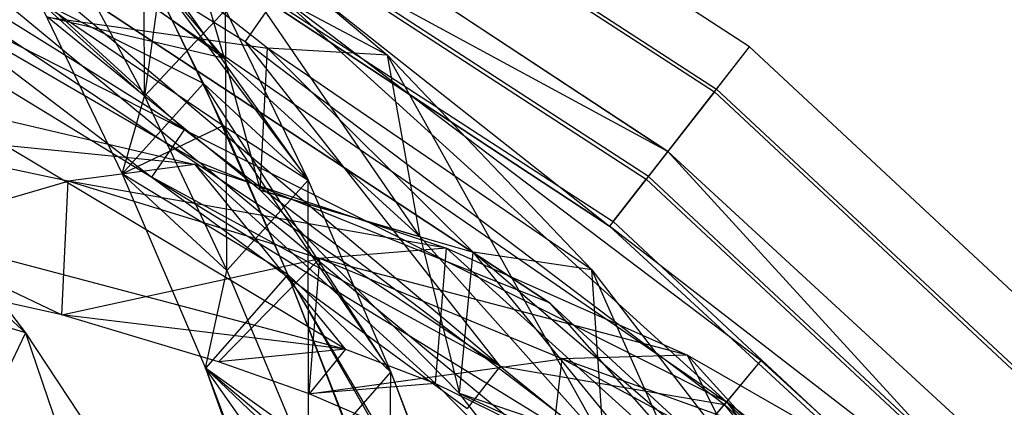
# Model space of a CAD drawing. Extents: x 5.4 to 34.8, y -14.7 to 14.7.
# Tile 248 of 251: x 27.655 to 29.729, y 10.851 to 11.667. Entities that reach past the tile are written whole.
import ezdxf

# ---------------------------------------------------------------- set-up
doc = ezdxf.new("R2010")
doc.units = 0
doc.header["$LTSCALE"] = 2.54
doc.layers.get('0').update_dxf_attribs({"color": 13, "linetype": 'CONTINUOUS'})

# ---------------------------------------------------------------- blocks, each defined once
blk = doc.blocks.new('BOHO_S_PM_7777_STL')
at = {"color": 0}
for p, q in [((29.1927, 11.6101, 7.6533), (27.0388, 13.0088, 7.6533)), ((29.1927, 11.6101, 7.6533), (27.0388, 13.0088, 7.6533)), ((26.9858, 12.909, 7.8575), (29.1231, 11.521, 7.8575)), ((26.9858, 12.909, 7.8575), (29.1231, 11.521, 7.8575)), ((26.9823, 12.9025, 7.4533), (29.1186, 11.5152, 7.4533)), ((26.9823, 12.9025, 7.4533), (29.1186, 11.5152, 7.4533)), ((26.8728, 12.6965, 7.4575), (28.9749, 11.3313, 7.4575)), ((26.8728, 12.6965, 7.4575), (28.9749, 11.3313, 7.4575)), ((28.9794, 11.3371, 7.8618), (26.8762, 12.703, 7.8618)), ((28.9794, 11.3371, 7.8618), (26.8762, 12.703, 7.8618)), ((29.0205, 11.3896, 10.1567), (27.0782, 12.6695, 10.1567)), ((27.0782, 12.6695, 9.9567), (28.8973, 11.232, 9.9567)), ((27.0782, 12.6695, 9.9567), (28.8973, 11.232, 9.9567)), ((27.0782, 12.6695, 9.9567), (29.0205, 11.3896, 9.9567)), ((27.0782, 12.6695, 9.9567), (29.0205, 11.3896, 9.9567)), ((27.0782, 12.6695, 9.9567), (29.0205, 11.3896, 10.1567)), ((27.0782, 12.6695, 9.9567), (29.0205, 11.3896, 10.1567)), ((29.0205, 11.3896, 10.1567), (27.0782, 12.6695, 10.1567)), ((26.8197, 12.5967, 7.6618), (28.9053, 11.2422, 7.6618)), ((26.8197, 12.5967, 7.6618), (28.9053, 11.2422, 7.6618)), ((28.034, 11.3661, 4.4547), (26.0553, 12.5134, 4.4547)), ((28.034, 11.3661, 4.6547), (26.0553, 12.5134, 4.4547)), ((28.034, 11.3661, 4.4547), (26.0553, 12.5134, 4.4547)), ((28.034, 11.3661, 4.6547), (26.0553, 12.5134, 4.4547)), ((28.034, 11.3661, 4.6547), (26.0553, 12.5134, 4.6547)), ((28.034, 11.3661, 4.6547), (26.0553, 12.5134, 4.6547)), ((29.0205, 11.3896, 10.1567), (26.9819, 12.4942, 10.1567)), ((26.9819, 12.4942, 10.1567), (28.8973, 11.232, 10.1567)), ((29.0205, 11.3896, 10.1567), (26.9819, 12.4942, 10.1567)), ((28.8973, 11.232, 10.1567), (26.9819, 12.4942, 9.9567)), ((26.9819, 12.4942, 9.9567), (28.8973, 11.232, 9.9567)), ((28.8973, 11.232, 10.1567), (26.9819, 12.4942, 9.9567)), ((26.9819, 12.4942, 10.1567), (28.8973, 11.232, 10.1567)), ((26.9819, 12.4942, 9.9567), (28.8973, 11.232, 9.9567)), ((28.7712, 11.0706, 4.4547), (26.8834, 12.3147, 4.4547)), ((26.8834, 12.3147, 4.4547), (28.7712, 11.0706, 4.6547)), ((26.8834, 12.3147, 4.4547), (28.7712, 11.0706, 4.6547)), ((26.8834, 12.3147, 4.6547), (28.7712, 11.0706, 4.6547)), ((26.8834, 12.3147, 4.4547), (28.034, 11.3661, 4.4547)), ((26.8834, 12.3147, 4.4547), (28.034, 11.3661, 4.4547)), ((28.7712, 11.0706, 4.4547), (26.8834, 12.3147, 4.4547)), ((26.8834, 12.3147, 4.6547), (28.7712, 11.0706, 4.6547)), ((26.8834, 12.3147, 4.6547), (28.034, 11.3661, 4.6547)), ((26.8834, 12.3147, 4.6547), (28.034, 11.3661, 4.6547)), ((28.6675, 10.937, 11.9575), (27.0562, 12.292, 11.9533)), ((27.0562, 12.292, 11.9533), (28.1301, 11.6209, 11.9533)), ((28.6675, 10.937, 11.9575), (27.0562, 12.292, 11.9533)), ((27.0562, 12.292, 11.9533), (28.1301, 11.6209, 11.9533)), ((27.0598, 12.2984, 12.3575), (29.1443, 10.862, 12.3575)), ((27.0598, 12.2984, 12.3575), (28.0019, 11.4348, 12.3618)), ((27.0598, 12.2984, 12.3575), (29.1443, 10.862, 12.3575)), ((27.0598, 12.2984, 12.3575), (28.0019, 11.4348, 12.3618)), ((28.0864, 11.5852, 10.749), (27.487, 12.2999, 9.7644)), ((28.0864, 11.5852, 10.749), (27.487, 12.2999, 9.7644)), ((26.5946, 12.1501, 12.1618), (28.0019, 11.4348, 12.3618)), ((26.5946, 12.1501, 12.1618), (28.0019, 11.4348, 12.3618)), ((26.5946, 12.1501, 12.1618), (27.9336, 11.3357, 12.1618)), ((26.5946, 12.1501, 12.1618), (27.9336, 11.3357, 12.1618)), ((28.0019, 11.4348, 12.3618), (26.9451, 12.0951, 12.3618)), ((28.0019, 11.4348, 12.3618), (26.9451, 12.0951, 12.3618)), ((26.9415, 12.0887, 11.9575), (27.9336, 11.3357, 12.1618)), ((26.9415, 12.0887, 11.9575), (27.9336, 11.3357, 12.1618)), ((26.9415, 12.0887, 11.9575), (28.6675, 10.937, 11.9575)), ((26.9415, 12.0887, 11.9575), (28.6675, 10.937, 11.9575)), ((27.9178, 11.5064, 12.0943), (27.9166, 11.9963, 11.2453)), ((27.9178, 11.5064, 12.0943), (27.9166, 11.9963, 11.2453)), ((28.1769, 11.6073, 11.1349), (27.7161, 11.9721, 10.3822)), ((28.4298, 11.5926, 11.2955), (27.7161, 11.9721, 10.3822)), ((28.1769, 11.6073, 11.1349), (27.7161, 11.9721, 10.3822)), ((28.4298, 11.5926, 11.2955), (27.7161, 11.9721, 10.3822)), ((28.4989, 11.2095, 11.4341), (27.9708, 11.9784, 10.5407)), ((27.9708, 11.9784, 10.5407), (28.4298, 11.5926, 11.2955)), ((28.4989, 11.2095, 11.4341), (27.9708, 11.9784, 10.5407)), ((28.0864, 11.5852, 10.749), (27.9708, 11.9784, 10.5407)), ((28.0864, 11.5852, 10.749), (27.9708, 11.9784, 10.5407)), ((27.9708, 11.9784, 10.5407), (28.4298, 11.5926, 11.2955)), ((27.6505, 11.9051, 10.0428), (28.0864, 11.5852, 10.749)), ((27.6505, 11.9051, 10.0428), (28.0864, 11.5852, 10.749)), ((28.0424, 11.533, 12.5886), (27.8655, 11.8883, 11.917)), ((28.2626, 11.3293, 12.5818), (27.8655, 11.8883, 11.917)), ((28.0424, 11.533, 12.5886), (27.8655, 11.8883, 11.917)), ((28.2626, 11.3293, 12.5818), (27.8655, 11.8883, 11.917)), ((27.9723, 11.9011, 11.4702), (27.9178, 11.5064, 12.0943)), ((27.9723, 11.9011, 11.4702), (27.9178, 11.5064, 12.0943)), ((27.7466, 11.825, 11.4235), (27.9178, 11.5064, 12.0943)), ((27.7466, 11.825, 11.4235), (27.9178, 11.5064, 12.0943)), ((27.7466, 11.825, 11.4235), (27.9178, 11.5064, 12.0943)), ((28.0833, 11.4445, 12.7389), (27.9144, 11.7946, 12.1065)), ((27.9144, 11.7946, 12.1065), (28.2626, 11.3293, 12.5818)), ((27.9144, 11.7946, 12.1065), (28.2626, 11.3293, 12.5818)), ((28.0833, 11.4445, 12.7389), (27.9144, 11.7946, 12.1065)), ((28.0424, 11.533, 12.5886), (27.6949, 11.7071, 12.0846)), ((27.6949, 11.7071, 12.0846), (27.871, 11.3426, 12.7447)), ((28.0424, 11.533, 12.5886), (27.6949, 11.7071, 12.0846)), ((27.6949, 11.7071, 12.0846), (27.871, 11.3426, 12.7447)), ((27.6949, 11.7071, 12.0846), (27.9178, 11.5064, 12.0943)), ((27.6949, 11.7071, 12.0846), (27.9178, 11.5064, 12.0943)), ((27.6949, 11.7071, 12.0846), (28.0833, 11.4445, 12.7389)), ((27.6949, 11.7071, 12.0846), (28.0833, 11.4445, 12.7389)), ((27.6949, 11.7071, 12.0846), (27.871, 11.3426, 12.7447)), ((28.1984, 11.7201, 12.1533), (28.1301, 11.6209, 11.9533)), ((28.1984, 11.7201, 12.1533), (28.1301, 11.6209, 11.9533)), ((29.1443, 10.862, 12.3575), (28.1984, 11.7201, 12.1533)), ((29.2165, 10.9489, 12.1533), (28.1984, 11.7201, 12.1533)), ((29.1443, 10.862, 12.3575), (28.1984, 11.7201, 12.1533)), ((29.2165, 10.9489, 12.1533), (28.1984, 11.7201, 12.1533)), ((27.9178, 11.5064, 12.0943), (28.0883, 11.6877, 11.9268)), ((27.9178, 11.5064, 12.0943), (28.0883, 11.6877, 11.9268)), ((27.9178, 11.5064, 12.0943), (28.0883, 11.6877, 11.9268)), ((28.0912, 11.1389, 12.7379), (28.0883, 11.6877, 11.9268)), ((28.0883, 11.6877, 11.9268), (28.2626, 11.3293, 12.5818)), ((28.0912, 11.1389, 12.7379), (28.0883, 11.6877, 11.9268)), ((28.0883, 11.6877, 11.9268), (28.2626, 11.3293, 12.5818)), ((28.0883, 11.6877, 11.9268), (28.2626, 11.3293, 12.5818)), ((27.6675, 11.0074, 14.5983), (26.9438, 11.6617, 13.8644)), ((27.6675, 11.0074, 14.5983), (26.9438, 11.6617, 13.8644)), ((28.0864, 11.5852, 10.749), (27.7138, 11.6726, 10.3979)), ((28.0864, 11.5852, 10.749), (27.7138, 11.6726, 10.3979)), ((28.1616, 11.3077, 11.1316), (27.7138, 11.6726, 10.3979)), ((27.7138, 11.6726, 10.3979), (28.1769, 11.6073, 11.1349)), ((27.7138, 11.6726, 10.3979), (28.1769, 11.6073, 11.1349)), ((28.1616, 11.3077, 11.1316), (27.7138, 11.6726, 10.3979)), ((28.6675, 10.937, 11.9575), (28.1301, 11.6209, 11.9533)), ((28.1301, 11.6209, 11.9533), (29.1396, 10.8563, 11.9533)), ((28.6675, 10.937, 11.9575), (28.1301, 11.6209, 11.9533)), ((28.1301, 11.6209, 11.9533), (29.1396, 10.8563, 11.9533)), ((27.2045, 11.6082, 14.0031), (27.6675, 11.0074, 14.5983)), ((27.2045, 11.6082, 14.0031), (27.6675, 11.0074, 14.5983)), ((28.1616, 11.3077, 11.1316), (28.1769, 11.6073, 11.1349)), ((28.1616, 11.3077, 11.1316), (28.1769, 11.6073, 11.1349)), ((28.6104, 11.1772, 11.863), (28.1769, 11.6073, 11.1349)), ((28.8604, 11.1403, 12.0247), (28.1769, 11.6073, 11.1349)), ((28.6104, 11.1772, 11.863), (28.1769, 11.6073, 11.1349)), ((28.8604, 11.1403, 12.0247), (28.1769, 11.6073, 11.1349)), ((28.4298, 11.5926, 11.2955), (28.1769, 11.6073, 11.1349)), ((28.4298, 11.5926, 11.2955), (28.1769, 11.6073, 11.1349)), ((29.1186, 11.5152, 7.4533), (29.1927, 11.6101, 7.6533)), ((29.1186, 11.5152, 7.4533), (29.1927, 11.6101, 7.6533)), ((29.1231, 11.521, 7.8575), (29.1927, 11.6101, 7.6533)), ((29.1231, 11.521, 7.8575), (29.1927, 11.6101, 7.6533)), ((31.071, 9.8586, 7.6533), (29.1927, 11.6101, 7.6533)), ((31.071, 9.8586, 7.6533), (29.1927, 11.6101, 7.6533)), ((28.0864, 11.5852, 10.749), (28.1616, 11.3077, 11.1316)), ((28.0864, 11.5852, 10.749), (28.1616, 11.3077, 11.1316)), ((28.0864, 11.5852, 10.749), (28.4989, 11.2095, 11.4341)), ((28.0864, 11.5852, 10.749), (28.4989, 11.2095, 11.4341)), ((28.8856, 10.7768, 12.0944), (28.4298, 11.5926, 11.2955)), ((28.4298, 11.5926, 11.2955), (28.8604, 11.1403, 12.0247)), ((28.8856, 10.7768, 12.0944), (28.4298, 11.5926, 11.2955)), ((28.4989, 11.2095, 11.4341), (28.4298, 11.5926, 11.2955)), ((28.4989, 11.2095, 11.4341), (28.4298, 11.5926, 11.2955)), ((28.4298, 11.5926, 11.2955), (28.8604, 11.1403, 12.0247)), ((28.0424, 11.533, 12.5886), (27.871, 11.3426, 12.7447)), ((28.0424, 11.533, 12.5886), (27.871, 11.3426, 12.7447)), ((28.2198, 11.1303, 13.2319), (28.0424, 11.533, 12.5886)), ((28.4369, 10.9243, 13.2109), (28.0424, 11.533, 12.5886)), ((28.2198, 11.1303, 13.2319), (28.0424, 11.533, 12.5886)), ((28.4369, 10.9243, 13.2109), (28.0424, 11.533, 12.5886)), ((28.2626, 11.3293, 12.5818), (28.0424, 11.533, 12.5886)), ((28.2626, 11.3293, 12.5818), (28.0424, 11.533, 12.5886)), ((29.1186, 11.5152, 7.4533), (28.9749, 11.3313, 7.4575)), ((29.1186, 11.5152, 7.4533), (28.9749, 11.3313, 7.4575)), ((28.9794, 11.3371, 7.8618), (29.1231, 11.521, 7.8575)), ((28.9794, 11.3371, 7.8618), (29.1231, 11.521, 7.8575)), ((29.1186, 11.5152, 7.4533), (30.9815, 9.778, 7.4533)), ((29.1186, 11.5152, 7.4533), (30.9815, 9.778, 7.4533)), ((29.1231, 11.521, 7.8575), (30.987, 9.7829, 7.8575)), ((29.1231, 11.521, 7.8575), (30.987, 9.7829, 7.8575)), ((27.871, 11.3426, 12.7447), (27.9178, 11.5064, 12.0943)), ((27.871, 11.3426, 12.7447), (27.9178, 11.5064, 12.0943)), ((27.9178, 11.5064, 12.0943), (28.0912, 11.1389, 12.7379)), ((27.9178, 11.5064, 12.0943), (28.0912, 11.1389, 12.7379)), ((28.3411, 10.9728, 6.324), (27.4777, 11.4902, 4.9012)), ((27.4777, 11.4902, 4.9012), (28.0248, 11.3621, 5.7148)), ((28.3411, 10.9728, 6.324), (27.4777, 11.4902, 4.9012)), ((27.4777, 11.4902, 4.9012), (28.0248, 11.3621, 5.7148)), ((27.7567, 11.3273, 5.5848), (27.2086, 11.4428, 4.7773)), ((28.0248, 11.3621, 5.7148), (27.2086, 11.4428, 4.7773)), ((27.7567, 11.3273, 5.5848), (27.2086, 11.4428, 4.7773)), ((28.0248, 11.3621, 5.7148), (27.2086, 11.4428, 4.7773)), ((27.871, 11.3426, 12.7447), (28.0833, 11.4445, 12.7389)), ((27.871, 11.3426, 12.7447), (28.0833, 11.4445, 12.7389)), ((27.9336, 11.3357, 12.1618), (28.0019, 11.4348, 12.3618)), ((27.9336, 11.3357, 12.1618), (28.0019, 11.4348, 12.3618)), ((28.9952, 10.6824, 12.3618), (28.0019, 11.4348, 12.3618)), ((28.0019, 11.4348, 12.3618), (29.1443, 10.862, 12.3575)), ((28.0019, 11.4348, 12.3618), (29.1443, 10.862, 12.3575)), ((28.9952, 10.6824, 12.3618), (28.0019, 11.4348, 12.3618)), ((28.2198, 11.1303, 13.2319), (28.0833, 11.4445, 12.7389)), ((28.0833, 11.4445, 12.7389), (28.2626, 11.3293, 12.5818)), ((28.0833, 11.4445, 12.7389), (28.2626, 11.3293, 12.5818)), ((28.0833, 11.4445, 12.7389), (28.4369, 10.9243, 13.2109)), ((28.0833, 11.4445, 12.7389), (28.4369, 10.9243, 13.2109)), ((28.2198, 11.1303, 13.2319), (28.0833, 11.4445, 12.7389)), ((29.0205, 11.3896, 10.1567), (28.8973, 11.232, 10.1567)), ((29.0205, 11.3896, 10.1567), (28.8973, 11.232, 10.1567)), ((29.0205, 11.3896, 9.9567), (28.8973, 11.232, 9.9567)), ((29.0205, 11.3896, 9.9567), (28.8973, 11.232, 9.9567)), ((30.7322, 9.8147, 10.1567), (29.0205, 11.3896, 10.1567)), ((29.0205, 11.3896, 9.9567), (30.5854, 9.6789, 9.9567)), ((29.0205, 11.3896, 9.9567), (30.5854, 9.6789, 9.9567)), ((29.0205, 11.3896, 9.9567), (30.7322, 9.8147, 9.9567)), ((29.0205, 11.3896, 9.9567), (30.7322, 9.8147, 9.9567)), ((29.0205, 11.3896, 9.9567), (30.7322, 9.8147, 10.1567)), ((29.0205, 11.3896, 9.9567), (30.7322, 9.8147, 10.1567)), ((29.0205, 11.3896, 9.9567), (29.0205, 11.3896, 10.1567)), ((30.7322, 9.8147, 10.1567), (29.0205, 11.3896, 10.1567)), ((29.0205, 11.3896, 9.9567), (29.0205, 11.3896, 10.1567)), ((28.0248, 11.3621, 5.7148), (27.7567, 11.3273, 5.5848)), ((28.0248, 11.3621, 5.7148), (27.7567, 11.3273, 5.5848)), ((28.5313, 10.9006, 6.623), (28.0248, 11.3621, 5.7148)), ((28.0248, 11.3621, 5.7148), (28.5542, 11.1859, 6.5329)), ((28.5313, 10.9006, 6.623), (28.0248, 11.3621, 5.7148)), ((28.3411, 10.9728, 6.324), (28.0248, 11.3621, 5.7148)), ((28.3411, 10.9728, 6.324), (28.0248, 11.3621, 5.7148)), ((28.0248, 11.3621, 5.7148), (28.5542, 11.1859, 6.5329)), ((28.7712, 11.0706, 4.4547), (28.034, 11.3661, 4.4547)), ((28.7712, 11.0706, 4.4547), (28.034, 11.3661, 4.4547)), ((29.7969, 9.9088, 4.4547), (28.034, 11.3661, 4.4547)), ((29.7969, 9.9088, 4.6547), (28.034, 11.3661, 4.4547)), ((29.7969, 9.9088, 4.4547), (28.034, 11.3661, 4.4547)), ((29.7969, 9.9088, 4.6547), (28.034, 11.3661, 4.4547)), ((29.7969, 9.9088, 4.6547), (28.034, 11.3661, 4.6547)), ((28.034, 11.3661, 4.6547), (28.034, 11.3661, 4.4547)), ((28.034, 11.3661, 4.6547), (28.034, 11.3661, 4.4547)), ((28.7712, 11.0706, 4.6547), (28.034, 11.3661, 4.6547)), ((29.7969, 9.9088, 4.6547), (28.034, 11.3661, 4.6547)), ((28.7712, 11.0706, 4.6547), (28.034, 11.3661, 4.6547)), ((27.2056, 11.1647, 4.8902), (27.7567, 11.3273, 5.5848)), ((27.2056, 11.1647, 4.8902), (27.7567, 11.3273, 5.5848)), ((27.7438, 11.0453, 5.6867), (27.7567, 11.3273, 5.5848)), ((27.7438, 11.0453, 5.6867), (27.7567, 11.3273, 5.5848)), ((28.2876, 11.1644, 6.3971), (27.7567, 11.3273, 5.5848)), ((28.5542, 11.1859, 6.5329), (27.7567, 11.3273, 5.5848)), ((28.2876, 11.1644, 6.3971), (27.7567, 11.3273, 5.5848)), ((28.5542, 11.1859, 6.5329), (27.7567, 11.3273, 5.5848)), ((28.2198, 11.1303, 13.2319), (27.871, 11.3426, 12.7447)), ((27.871, 11.3426, 12.7447), (28.0464, 10.9328, 13.3765)), ((28.2198, 11.1303, 13.2319), (27.871, 11.3426, 12.7447)), ((27.871, 11.3426, 12.7447), (28.0464, 10.9328, 13.3765)), ((27.871, 11.3426, 12.7447), (28.0912, 11.1389, 12.7379)), ((27.871, 11.3426, 12.7447), (28.0912, 11.1389, 12.7379)), ((28.2198, 11.1303, 13.2319), (27.871, 11.3426, 12.7447)), ((27.9336, 11.3357, 12.1618), (28.9952, 10.6824, 12.3618)), ((27.9336, 11.3357, 12.1618), (28.9952, 10.6824, 12.3618)), ((27.9336, 11.3357, 12.1618), (28.5979, 10.8479, 12.1618)), ((28.6675, 10.937, 11.9575), (27.9336, 11.3357, 12.1618)), ((28.6675, 10.937, 11.9575), (27.9336, 11.3357, 12.1618)), ((27.9336, 11.3357, 12.1618), (28.5979, 10.8479, 12.1618)), ((28.0912, 11.1389, 12.7379), (28.2626, 11.3293, 12.5818)), ((28.0912, 11.1389, 12.7379), (28.2626, 11.3293, 12.5818)), ((28.2635, 10.7268, 13.3555), (28.2626, 11.3293, 12.5818)), ((28.2626, 11.3293, 12.5818), (28.4369, 10.9243, 13.2109)), ((28.2635, 10.7268, 13.3555), (28.2626, 11.3293, 12.5818)), ((28.2626, 11.3293, 12.5818), (28.4369, 10.9243, 13.2109)), ((28.2626, 11.3293, 12.5818), (28.4369, 10.9243, 13.2109)), ((28.9053, 11.2422, 7.6618), (28.9794, 11.3371, 7.8618)), ((28.9053, 11.2422, 7.6618), (28.9794, 11.3371, 7.8618)), ((28.9053, 11.2422, 7.6618), (28.9749, 11.3313, 7.4575)), ((28.9053, 11.2422, 7.6618), (28.9749, 11.3313, 7.4575)), ((28.9749, 11.3313, 7.4575), (30.8081, 9.6218, 7.4575)), ((28.9749, 11.3313, 7.4575), (30.8081, 9.6218, 7.4575)), ((30.8135, 9.6268, 7.8618), (28.9794, 11.3371, 7.8618)), ((30.8135, 9.6268, 7.8618), (28.9794, 11.3371, 7.8618)), ((28.4989, 11.2095, 11.4341), (28.1616, 11.3077, 11.1316)), ((28.4989, 11.2095, 11.4341), (28.1616, 11.3077, 11.1316)), ((28.5817, 10.8795, 11.8393), (28.1616, 11.3077, 11.1316)), ((28.1616, 11.3077, 11.1316), (28.6104, 11.1772, 11.863)), ((28.1616, 11.3077, 11.1316), (28.6104, 11.1772, 11.863)), ((28.5817, 10.8795, 11.8393), (28.1616, 11.3077, 11.1316)), ((27.3396, 11.2375, 4.8168), (27.7438, 11.0453, 5.6867)), ((27.3396, 11.2375, 4.8168), (27.7438, 11.0453, 5.6867)), ((27.3396, 11.2375, 4.8168), (28.3411, 10.9728, 6.324)), ((27.3396, 11.2375, 4.8168), (28.3411, 10.9728, 6.324)), ((30.7322, 9.8147, 10.1567), (28.8973, 11.232, 10.1567)), ((28.8973, 11.232, 10.1567), (30.5854, 9.6789, 10.1567)), ((30.7322, 9.8147, 10.1567), (28.8973, 11.232, 10.1567)), ((30.5854, 9.6789, 10.1567), (28.8973, 11.232, 9.9567)), ((28.8973, 11.232, 9.9567), (30.5854, 9.6789, 9.9567)), ((30.5854, 9.6789, 10.1567), (28.8973, 11.232, 9.9567)), ((28.8973, 11.232, 10.1567), (30.5854, 9.6789, 10.1567)), ((28.8973, 11.232, 10.1567), (28.8973, 11.232, 9.9567)), ((28.8973, 11.232, 10.1567), (28.8973, 11.232, 9.9567)), ((28.8973, 11.232, 9.9567), (30.5854, 9.6789, 9.9567)), ((28.9053, 11.2422, 7.6618), (30.7241, 9.5462, 7.6618)), ((28.9053, 11.2422, 7.6618), (30.7241, 9.5462, 7.6618)), ((28.4989, 11.2095, 11.4341), (28.5817, 10.8795, 11.8393)), ((28.4989, 11.2095, 11.4341), (28.5817, 10.8795, 11.8393)), ((28.4989, 11.2095, 11.4341), (28.8856, 10.7768, 12.0944)), ((28.4989, 11.2095, 11.4341), (28.8856, 10.7768, 12.0944)), ((28.5542, 11.1859, 6.5329), (28.2876, 11.1644, 6.3971)), ((28.5542, 11.1859, 6.5329), (28.2876, 11.1644, 6.3971)), ((28.5313, 10.9006, 6.623), (28.5542, 11.1859, 6.5329)), ((28.5313, 10.9006, 6.623), (28.5542, 11.1859, 6.5329)), ((29.2708, 10.5381, 7.8345), (28.5542, 11.1859, 6.5329)), ((28.5542, 11.1859, 6.5329), (29.0622, 10.9603, 7.3511)), ((29.2708, 10.5381, 7.8345), (28.5542, 11.1859, 6.5329)), ((28.5542, 11.1859, 6.5329), (29.0622, 10.9603, 7.3511)), ((27.7438, 11.0453, 5.6867), (27.2056, 11.1647, 4.8902)), ((27.7438, 11.0453, 5.6867), (27.2056, 11.1647, 4.8902)), ((27.7438, 11.0453, 5.6867), (28.2876, 11.1644, 6.3971)), ((27.7438, 11.0453, 5.6867), (28.2876, 11.1644, 6.3971)), ((28.0738, 10.9463, 6.1903), (28.2876, 11.1644, 6.3971)), ((28.0738, 10.9463, 6.1903), (28.2876, 11.1644, 6.3971)), ((28.2646, 10.8791, 6.4872), (28.2876, 11.1644, 6.3971)), ((28.2646, 10.8791, 6.4872), (28.2876, 11.1644, 6.3971)), ((28.7976, 10.9529, 7.2098), (28.2876, 11.1644, 6.3971)), ((29.0622, 10.9603, 7.3511), (28.2876, 11.1644, 6.3971)), ((28.7976, 10.9529, 7.2098), (28.2876, 11.1644, 6.3971)), ((29.0622, 10.9603, 7.3511), (28.2876, 11.1644, 6.3971)), ((28.5817, 10.8795, 11.8393), (28.6104, 11.1772, 11.863)), ((28.5817, 10.8795, 11.8393), (28.6104, 11.1772, 11.863)), ((29.0165, 10.6814, 12.5618), (28.6104, 11.1772, 11.863)), ((29.2638, 10.6175, 12.7192), (28.6104, 11.1772, 11.863)), ((29.0165, 10.6814, 12.5618), (28.6104, 11.1772, 11.863)), ((29.2638, 10.6175, 12.7192), (28.6104, 11.1772, 11.863)), ((28.8604, 11.1403, 12.0247), (28.6104, 11.1772, 11.863)), ((28.8604, 11.1403, 12.0247), (28.6104, 11.1772, 11.863)), ((29.24, 10.2839, 12.7274), (28.8604, 11.1403, 12.0247)), ((28.8604, 11.1403, 12.0247), (29.2638, 10.6175, 12.7192)), ((29.24, 10.2839, 12.7274), (28.8604, 11.1403, 12.0247)), ((28.8856, 10.7768, 12.0944), (28.8604, 11.1403, 12.0247)), ((28.8856, 10.7768, 12.0944), (28.8604, 11.1403, 12.0247)), ((28.8604, 11.1403, 12.0247), (29.2638, 10.6175, 12.7192)), ((28.0464, 10.9328, 13.3765), (28.0912, 11.1389, 12.7379)), ((28.0464, 10.9328, 13.3765), (28.0912, 11.1389, 12.7379)), ((28.2198, 11.1303, 13.2319), (28.0464, 10.9328, 13.3765)), ((28.2198, 11.1303, 13.2319), (28.0464, 10.9328, 13.3765)), ((28.2198, 11.1303, 13.2319), (28.0464, 10.9328, 13.3765)), ((28.0912, 11.1389, 12.7379), (28.2635, 10.7268, 13.3555)), ((28.0912, 11.1389, 12.7379), (28.2635, 10.7268, 13.3555)), ((28.3932, 10.6861, 13.8482), (28.2198, 11.1303, 13.2319)), ((28.6071, 10.4783, 13.8153), (28.2198, 11.1303, 13.2319)), ((28.3932, 10.6861, 13.8482), (28.2198, 11.1303, 13.2319)), ((28.6071, 10.4783, 13.8153), (28.2198, 11.1303, 13.2319)), ((28.4369, 10.9243, 13.2109), (28.2198, 11.1303, 13.2319)), ((28.4369, 10.9243, 13.2109), (28.2198, 11.1303, 13.2319)), ((28.4159, 10.624, 13.9285), (28.2198, 11.1303, 13.2319)), ((28.4369, 10.9243, 13.2109), (28.2198, 11.1303, 13.2319)), ((28.4369, 10.9243, 13.2109), (28.2198, 11.1303, 13.2319)), ((28.2198, 11.1303, 13.2319), (28.6293, 10.416, 13.8942)), ((28.2198, 11.1303, 13.2319), (28.6293, 10.416, 13.8942)), ((28.4159, 10.624, 13.9285), (28.2198, 11.1303, 13.2319)), ((27.6675, 11.0074, 14.5983), (27.4077, 11.0877, 14.4715)), ((27.6675, 11.0074, 14.5983), (27.4077, 11.0877, 14.4715)), ((30.4351, 9.5398, 4.4547), (28.7712, 11.0706, 4.4547)), ((28.7712, 11.0706, 4.4547), (30.4351, 9.5398, 4.6547)), ((28.7712, 11.0706, 4.4547), (30.4351, 9.5398, 4.6547)), ((28.7712, 11.0706, 4.4547), (28.7712, 11.0706, 4.6547)), ((28.7712, 11.0706, 4.6547), (30.4351, 9.5398, 4.6547)), ((28.7712, 11.0706, 4.4547), (28.7712, 11.0706, 4.6547)), ((28.7712, 11.0706, 4.4547), (29.7969, 9.9088, 4.4547)), ((28.7712, 11.0706, 4.4547), (29.7969, 9.9088, 4.4547)), ((30.4351, 9.5398, 4.4547), (28.7712, 11.0706, 4.4547)), ((28.7712, 11.0706, 4.6547), (30.4351, 9.5398, 4.6547)), ((28.7712, 11.0706, 4.6547), (29.7969, 9.9088, 4.6547)), ((28.7712, 11.0706, 4.6547), (29.7969, 9.9088, 4.6547)), ((28.3411, 10.9728, 6.324), (27.7438, 11.0453, 5.6867)), ((28.3411, 10.9728, 6.324), (27.7438, 11.0453, 5.6867)), ((28.0738, 10.9463, 6.1903), (27.7438, 11.0453, 5.6867)), ((28.0738, 10.9463, 6.1903), (27.7438, 11.0453, 5.6867)), ((27.6675, 11.0074, 14.5983), (27.5624, 10.7894, 14.4697)), ((27.6675, 11.0074, 14.5983), (27.5624, 10.7894, 14.4697)), ((27.6675, 11.0074, 14.5983), (27.9446, 10.1882, 15.0037)), ((27.6675, 11.0074, 14.5983), (27.9446, 10.1882, 15.0037)), ((27.6675, 11.0074, 14.5983), (28.0995, 10.3517, 15.165)), ((27.6675, 11.0074, 14.5983), (28.0995, 10.3517, 15.165)), ((28.3411, 10.9728, 6.324), (28.0738, 10.9463, 6.1903)), ((28.3411, 10.9728, 6.324), (28.0738, 10.9463, 6.1903)), ((28.3411, 10.9728, 6.324), (28.2646, 10.8791, 6.4872)), ((28.3411, 10.9728, 6.324), (28.2646, 10.8791, 6.4872)), ((28.2646, 10.8791, 6.4872), (28.7976, 10.9529, 7.2098)), ((28.2646, 10.8791, 6.4872), (28.7976, 10.9529, 7.2098)), ((28.3411, 10.9728, 6.324), (28.5313, 10.9006, 6.623)), ((28.3411, 10.9728, 6.324), (28.5313, 10.9006, 6.623)), ((28.7642, 10.665, 7.2874), (28.7976, 10.9529, 7.2098)), ((28.7642, 10.665, 7.2874), (28.7976, 10.9529, 7.2098)), ((29.0622, 10.9603, 7.3511), (28.7976, 10.9529, 7.2098)), ((29.0622, 10.9603, 7.3511), (28.7976, 10.9529, 7.2098)), ((29.2832, 10.6918, 8.0189), (28.7976, 10.9529, 7.2098)), ((29.5449, 10.684, 8.1653), (28.7976, 10.9529, 7.2098)), ((29.2832, 10.6918, 8.0189), (28.7976, 10.9529, 7.2098)), ((29.5449, 10.684, 8.1653), (28.7976, 10.9529, 7.2098)), ((29.7008, 10.2546, 8.5819), (29.0622, 10.9603, 7.3511)), ((29.0622, 10.9603, 7.3511), (29.5449, 10.684, 8.1653)), ((29.7008, 10.2546, 8.5819), (29.0622, 10.9603, 7.3511)), ((29.2708, 10.5381, 7.8345), (29.0622, 10.9603, 7.3511)), ((29.2708, 10.5381, 7.8345), (29.0622, 10.9603, 7.3511)), ((29.0622, 10.9603, 7.3511), (29.5449, 10.684, 8.1653)), ((28.3932, 10.6861, 13.8482), (28.0464, 10.9328, 13.3765)), ((28.0464, 10.9328, 13.3765), (28.2168, 10.4834, 13.9815)), ((28.3932, 10.6861, 13.8482), (28.0464, 10.9328, 13.3765)), ((28.0464, 10.9328, 13.3765), (28.2168, 10.4834, 13.9815)), ((28.0464, 10.9328, 13.3765), (28.2635, 10.7268, 13.3555)), ((28.0464, 10.9328, 13.3765), (28.2635, 10.7268, 13.3555)), ((28.0464, 10.9328, 13.3765), (28.378, 10.0004, 14.5611)), ((28.5586, 10.2064, 14.4388), (28.0464, 10.9328, 13.3765)), ((28.0464, 10.9328, 13.3765), (28.4159, 10.624, 13.9285)), ((28.0464, 10.9328, 13.3765), (28.4159, 10.624, 13.9285)), ((28.5586, 10.2064, 14.4388), (28.0464, 10.9328, 13.3765)), ((28.0464, 10.9328, 13.3765), (28.378, 10.0004, 14.5611)), ((28.0464, 10.9328, 13.3765), (28.2635, 10.7268, 13.3555)), ((28.2646, 10.8791, 6.4872), (28.0738, 10.9463, 6.1903)), ((28.2646, 10.8791, 6.4872), (28.0738, 10.9463, 6.1903)), ((28.6675, 10.937, 11.9575), (28.5979, 10.8479, 12.1618)), ((28.6675, 10.937, 11.9575), (28.5979, 10.8479, 12.1618)), ((28.6675, 10.937, 11.9575), (28.9905, 10.6768, 11.9575)), ((28.6675, 10.937, 11.9575), (28.9905, 10.6768, 11.9575)), ((28.6675, 10.937, 11.9575), (29.1396, 10.8563, 11.9533)), ((28.6675, 10.937, 11.9575), (29.1396, 10.8563, 11.9533)), ((29.2165, 10.9489, 12.1533), (29.1396, 10.8563, 11.9533)), ((29.2165, 10.9489, 12.1533), (29.1396, 10.8563, 11.9533)), ((29.2165, 10.9489, 12.1533), (29.1443, 10.862, 12.3575)), ((29.2165, 10.9489, 12.1533), (29.1443, 10.862, 12.3575)), ((30.1613, 10.0896, 12.1533), (29.2165, 10.9489, 12.1533)), ((30.1613, 10.0896, 12.1533), (29.2165, 10.9489, 12.1533)), ((28.2635, 10.7268, 13.3555), (28.4369, 10.9243, 13.2109)), ((28.2635, 10.7268, 13.3555), (28.4369, 10.9243, 13.2109)), ((28.2635, 10.7268, 13.3555), (28.4369, 10.9243, 13.2109)), ((28.4306, 10.2756, 13.9486), (28.4369, 10.9243, 13.2109)), ((28.4306, 10.2756, 13.9486), (28.4369, 10.9243, 13.2109)), ((28.4369, 10.9243, 13.2109), (28.6071, 10.4783, 13.8153)), ((28.4369, 10.9243, 13.2109), (28.6071, 10.4783, 13.8153)), ((28.4369, 10.9243, 13.2109), (28.6293, 10.416, 13.8942)), ((28.4369, 10.9243, 13.2109), (28.6293, 10.416, 13.8942)), ((28.5313, 10.9006, 6.623), (28.2646, 10.8791, 6.4872)), ((28.5313, 10.9006, 6.623), (28.2646, 10.8791, 6.4872)), ((28.5313, 10.9006, 6.623), (28.7642, 10.665, 7.2874)), ((28.5313, 10.9006, 6.623), (28.7642, 10.665, 7.2874)), ((28.5313, 10.9006, 6.623), (29.2708, 10.5381, 7.8345)), ((28.5313, 10.9006, 6.623), (29.2708, 10.5381, 7.8345)), ((28.7642, 10.665, 7.2874), (28.2646, 10.8791, 6.4872)), ((28.7642, 10.665, 7.2874), (28.2646, 10.8791, 6.4872)), ((28.8856, 10.7768, 12.0944), (28.5817, 10.8795, 11.8393)), ((28.8856, 10.7768, 12.0944), (28.5817, 10.8795, 11.8393)), ((28.9663, 10.3884, 12.5216), (28.5817, 10.8795, 11.8393)), ((28.5817, 10.8795, 11.8393), (29.0165, 10.6814, 12.5618)), ((28.5817, 10.8795, 11.8393), (29.0165, 10.6814, 12.5618)), ((28.9663, 10.3884, 12.5216), (28.5817, 10.8795, 11.8393)), ((28.9905, 10.6768, 11.9575), (29.1396, 10.8563, 11.9533)), ((28.9905, 10.6768, 11.9575), (29.1396, 10.8563, 11.9533)), ((28.9952, 10.6824, 12.3618), (29.1443, 10.862, 12.3575)), ((28.9952, 10.6824, 12.3618), (29.1443, 10.862, 12.3575)), ((30.4299, 9.2946, 11.9575), (29.1396, 10.8563, 11.9533)), ((29.1396, 10.8563, 11.9533), (30.0764, 10.0043, 11.9533)), ((30.4299, 9.2946, 11.9575), (29.1396, 10.8563, 11.9533)), ((29.1396, 10.8563, 11.9533), (30.0764, 10.0043, 11.9533)), ((30.1613, 10.0896, 12.1533), (29.1443, 10.862, 12.3575)), ((29.1443, 10.862, 12.3575), (30.9388, 9.0764, 12.3575)), ((30.1613, 10.0896, 12.1533), (29.1443, 10.862, 12.3575)), ((29.1443, 10.862, 12.3575), (29.917, 9.844, 12.3618)), ((29.1443, 10.862, 12.3575), (30.9388, 9.0764, 12.3575)), ((29.1443, 10.862, 12.3575), (29.917, 9.844, 12.3618))]:
    blk.add_line(p, q, dxfattribs=at)

msp = doc.modelspace()

# ---------------------------------------------------------------- block references
at = {"color": 0}
msp.add_blockref('BOHO_S_PM_7777_STL', (0, 0), dxfattribs=at)

doc.saveas('drawing.dxf')
